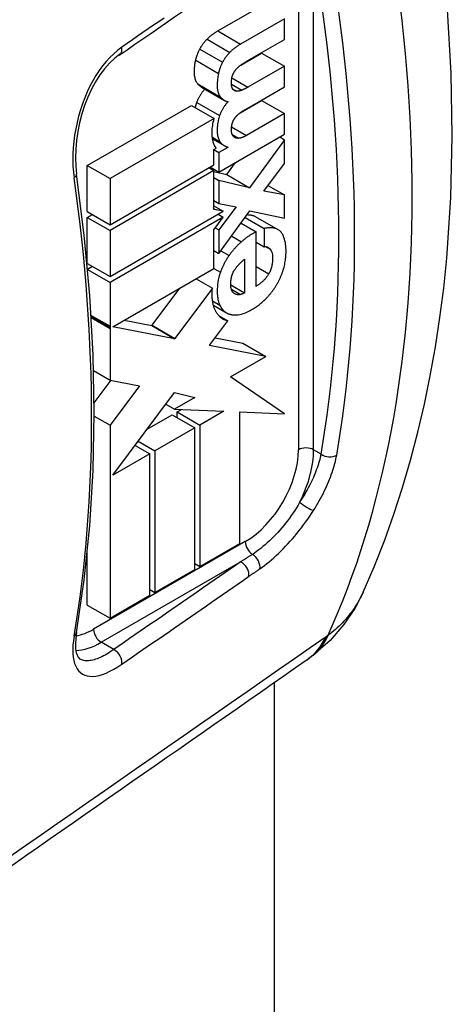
# Model space of a CAD drawing. Header units: inches. Extents: x 1.5 to 31.5, y 2.1 to 17.
# Tile 31 of 34: x 31.055 to 31.452, y 10.357 to 11.261. Entities that reach past the tile are written whole.
import ezdxf

# ---------------------------------------------------------------- set-up
doc = ezdxf.new("R2010")
doc.units = ezdxf.units.IN
doc.header["$MEASUREMENT"] = 0
doc.layers.add('Visible Edges(ANSI)', color=7, linetype='Continuous', lineweight=25)
doc.layers.add('Visible Tangent Edges(ANSI)', color=7, linetype='Continuous', lineweight=25)

msp = doc.modelspace()

# ---------------------------------------------------------------- linework, layer by layer
at = {"layer": 'Visible Edges(ANSI)'}
for p, q in [((31.23652, 11.25053), (31.27665, 11.2737)), ((31.2976, 11.26168), (31.2574, 11.23847)), ((31.2976, 11.24263), (31.2976, 11.26168)), ((31.26356, 11.22298), (31.2976, 11.24263)), ((31.25751, 11.21917), (31.27672, 11.23027)), ((31.27672, 11.23027), (31.2976, 11.21821)), ((31.2976, 11.21821), (31.26414, 11.19889)), ((31.2976, 11.19916), (31.2976, 11.21821)), ((31.22166, 11.19888), (31.24254, 11.18682)), ((31.26391, 11.17971), (31.2976, 11.19916)), ((31.11672, 11.12702), (31.21226, 11.18218)), ((31.21226, 11.18218), (31.23314, 11.17012)), ((31.25699, 11.17541), (31.27672, 11.1868)), ((31.27672, 11.1868), (31.2976, 11.17474)), ((31.2976, 11.17474), (31.26275, 11.15462)), ((31.2976, 11.15569), (31.2976, 11.17474)), ((31.23314, 11.17012), (31.1376, 11.11496)), ((31.23753, 11.12101), (31.2976, 11.15569)), ((31.2933, 11.1532), (31.2976, 11.15072)), ((31.23167, 11.15138), (31.24223, 11.14528)), ((31.24481, 11.14418), (31.24567, 11.14368)), ((31.24567, 11.14395), (31.24567, 11.14368)), ((31.2976, 11.15072), (31.26565, 11.10664)), ((31.2976, 11.12898), (31.2976, 11.15072)), ((31.23289, 11.14166), (31.2351, 11.14294)), ((31.23289, 11.14167), (31.23753, 11.13899)), ((31.23289, 11.12772), (31.23289, 11.14166)), ((31.24567, 11.14368), (31.23753, 11.13899)), ((31.23753, 11.13899), (31.23753, 11.12101)), ((31.11672, 11.12702), (31.1376, 11.11496)), ((31.11672, 11.08476), (31.11672, 11.12702)), ((31.1376, 11.07271), (31.23289, 11.12772)), ((31.2294, 11.12571), (31.23753, 11.12101)), ((31.24477, 11.1187), (31.25286, 11.12986)), ((31.27866, 11.10356), (31.2976, 11.12898)), ((31.23289, 11.12236), (31.1376, 11.06735)), ((31.22825, 11.12504), (31.23289, 11.12236)), ((31.23289, 11.08661), (31.23289, 11.12236)), ((31.23289, 11.12148), (31.24477, 11.1187)), ((31.24477, 11.1187), (31.26565, 11.10664)), ((31.1376, 11.11496), (31.1376, 11.07271)), ((31.23289, 11.1159), (31.23753, 11.11322)), ((31.26565, 11.10664), (31.23753, 11.11322)), ((31.23753, 11.11322), (31.23753, 11.09216)), ((31.28251, 11.10872), (31.2976, 11.1)), ((31.2976, 11.1), (31.27866, 11.10356)), ((31.2976, 11.07867), (31.2976, 11.1)), ((31.23289, 11.09483), (31.23753, 11.09216)), ((31.23289, 11.08986), (31.24133, 11.08498)), ((31.23753, 11.09216), (31.25322, 11.08914)), ((31.11672, 11.08476), (31.1376, 11.07271)), ((31.11672, 11.0794), (31.12136, 11.08208)), ((31.1376, 11.02509), (31.24133, 11.08498)), ((31.23495, 11.0862), (31.23289, 11.08661)), ((31.24133, 11.08498), (31.23495, 11.0862)), ((31.23674, 11.08233), (31.24138, 11.07965)), ((31.25322, 11.08914), (31.23753, 11.06787)), ((31.23753, 11.04614), (31.266, 11.08538)), ((31.266, 11.08538), (31.2976, 11.07867)), ((31.11672, 11.0794), (31.1376, 11.06735)), ((31.11672, 11.03715), (31.11672, 11.0794)), ((31.24138, 11.07965), (31.1376, 11.01973)), ((31.23274, 11.06797), (31.24138, 11.07965)), ((31.2578, 11.07408), (31.27158, 11.06613)), ((31.25813, 11.07389), (31.25813, 11.07454)), ((31.26158, 11.07928), (31.27901, 11.06922)), ((31.27077, 11.08024), (31.29165, 11.06819)), ((31.1376, 11.06735), (31.1376, 11.02509)), ((31.23274, 11.03241), (31.23274, 11.06797)), ((31.23412, 11.06984), (31.23753, 11.06787)), ((31.23753, 11.06787), (31.23753, 11.04614)), ((31.27158, 11.01609), (31.27158, 11.06613)), ((31.27901, 11.06922), (31.27901, 11.05245)), ((31.27158, 11.05674), (31.27901, 11.05245)), ((31.23274, 11.0489), (31.23753, 11.04614)), ((31.11672, 11.03715), (31.1376, 11.02509)), ((31.26112, 11.04104), (31.26112, 11.01005)), ((31.11701, 11.03195), (31.12136, 11.03447)), ((31.11704, 11.03161), (31.1376, 11.01973)), ((31.1401, 10.97893), (31.23274, 11.03241)), ((31.1376, 11.01973), (31.1376, 10.97941)), ((31.21668, 11.02313), (31.23151, 11.01457)), ((31.24836, 11.01742), (31.26112, 11.01005)), ((31.17615, 10.98037), (31.2015, 11.01437)), ((31.23151, 11.01457), (31.19703, 10.96831)), ((31.23247, 10.99874), (31.24459, 10.99174)), ((31.1505, 10.98493), (31.17589, 10.98001)), ((31.2293, 10.96228), (31.24573, 10.98433)), ((31.23759, 10.98902), (31.24573, 10.98433)), ((31.1376, 10.97941), (31.1376, 10.97837)), ((31.1376, 10.97837), (31.1376, 10.97748)), ((31.1376, 10.97748), (31.1376, 10.93009)), ((31.19677, 10.96796), (31.1401, 10.97893)), ((31.17589, 10.98001), (31.17615, 10.98037)), ((31.17589, 10.98001), (31.19677, 10.96796)), ((31.19703, 10.96831), (31.19677, 10.96796)), ((31.23411, 10.96874), (31.25958, 10.96381)), ((31.25958, 10.96381), (31.28045, 10.95176)), ((31.22889, 10.96174), (31.2293, 10.96228)), ((31.28045, 10.95176), (31.22889, 10.96174)), ((31.24798, 10.93302), (31.28045, 10.95176)), ((31.12247, 10.93883), (31.1376, 10.93009)), ((31.12298, 10.90903), (31.13854, 10.92991)), ((31.1376, 10.93009), (31.16464, 10.92485)), ((31.2976, 10.89911), (31.24798, 10.93302)), ((31.16464, 10.92485), (31.1376, 10.88858)), ((31.14013, 10.84265), (31.19676, 10.91863)), ((31.19676, 10.91863), (31.21539, 10.91419)), ((31.21539, 10.91419), (31.19677, 10.90344)), ((31.18885, 10.90802), (31.19677, 10.90344)), ((31.19677, 10.90344), (31.24206, 10.9015)), ((31.19909, 10.9008), (31.20319, 10.90317)), ((31.19909, 10.9008), (31.21997, 10.88874)), ((31.19909, 10.89551), (31.19909, 10.9008)), ((31.24206, 10.9015), (31.21997, 10.88874)), ((31.25656, 10.78011), (31.25656, 10.90087)), ((31.25656, 10.90087), (31.2976, 10.89911)), ((31.12301, 10.89701), (31.1376, 10.88858)), ((31.17167, 10.88497), (31.19451, 10.89816)), ((31.19451, 10.89816), (31.21539, 10.8861)), ((31.1376, 10.88858), (31.1376, 10.71143)), ((31.21539, 10.8861), (31.1788, 10.86497)), ((31.21539, 10.75634), (31.21539, 10.8861)), ((31.21997, 10.88874), (31.21997, 10.75898)), ((31.1634, 10.87387), (31.1788, 10.86497)), ((31.16062, 10.87014), (31.17419, 10.86231)), ((31.1788, 10.86497), (31.1788, 10.73521)), ((31.17419, 10.86231), (31.14013, 10.84265)), ((31.17419, 10.73255), (31.17419, 10.86231)), ((31.14013, 10.84265), (31.14013, 10.84265)), ((31.21997, 10.75898), (31.25656, 10.78011)), ((31.11672, 10.72348), (31.11672, 10.77142)), ((31.1788, 10.73521), (31.21539, 10.75634)), ((31.21539, 10.76163), (31.21997, 10.75898)), ((31.17419, 10.73788), (31.1788, 10.73521)), ((31.1376, 10.71143), (31.17419, 10.73255)), ((31.11672, 10.72348), (31.1376, 10.71143)), ((31.32406, 10.67755), (31.31837, 10.67341)), ((31.28826, 10.65239), (31.28826, 8.1566))]:
    msp.add_line(p, q, dxfattribs=at)
at = {"layer": 'Visible Edges(ANSI)', "flags": 128}
for points in [[(31.36981, 10.73529), (31.3799, 10.75871), (31.3893, 10.78258), (31.39801, 10.80687), (31.40603, 10.83157), (31.41339, 10.85666), (31.42008, 10.88212), (31.4261, 10.90794), (31.43147, 10.9341), (31.4362, 10.96059), (31.44028, 10.98739), (31.44373, 11.0145), (31.44655, 11.0419), (31.45032, 11.09752), (31.45164, 11.15414), (31.45056, 11.21168), (31.4471, 11.27002), (31.44132, 11.32908), (31.43325, 11.38873), (31.42293, 11.44888), (31.4104, 11.50942), (31.3957, 11.57024), (31.37887, 11.63121)], [(31.22659, 11.24291), (31.22693, 11.24327), (31.22729, 11.24362), (31.22764, 11.24396), (31.22801, 11.24431), (31.22838, 11.24465), (31.22875, 11.24499), (31.22914, 11.24532), (31.22952, 11.24565), (31.22992, 11.24598), (31.23032, 11.24631), (31.23072, 11.24663), (31.23113, 11.24695), (31.23155, 11.24726), (31.23197, 11.24757), (31.2324, 11.24788), (31.23284, 11.24819), (31.23328, 11.24849), (31.23372, 11.24879), (31.23417, 11.24909), (31.23463, 11.24938), (31.2351, 11.24967), (31.23557, 11.24996), (31.23604, 11.25025), (31.23652, 11.25053)], [(31.21991, 11.23382), (31.22012, 11.23422), (31.22034, 11.23462), (31.22057, 11.23502), (31.2208, 11.23542), (31.22104, 11.23581), (31.22128, 11.2362), (31.22153, 11.23659), (31.22178, 11.23698), (31.22204, 11.23736), (31.22231, 11.23775), (31.22258, 11.23813), (31.22285, 11.23851), (31.22314, 11.23889), (31.22342, 11.23926), (31.22371, 11.23964), (31.22401, 11.24001), (31.22431, 11.24038), (31.22462, 11.24075), (31.22494, 11.24111), (31.22526, 11.24148), (31.22558, 11.24184), (31.22591, 11.2422), (31.22625, 11.24256), (31.22659, 11.24291)], [(31.2574, 11.23847), (31.25698, 11.23823), (31.25656, 11.23798), (31.25614, 11.23772), (31.25571, 11.23746), (31.25529, 11.23719), (31.25487, 11.23691), (31.25445, 11.23663), (31.25402, 11.23635), (31.2536, 11.23606), (31.25318, 11.23576), (31.25276, 11.23546), (31.25235, 11.23515), (31.25193, 11.23483), (31.25152, 11.23451), (31.2511, 11.23418), (31.25069, 11.23384), (31.25028, 11.23349), (31.24987, 11.23314), (31.24946, 11.23278), (31.24906, 11.23241), (31.24866, 11.23203), (31.24826, 11.23165), (31.24786, 11.23126), (31.24747, 11.23086)], [(31.14661, 11.2291), (31.14185, 11.22542), (31.13716, 11.221), (31.13263, 11.2159), (31.12832, 11.21016), (31.12428, 11.20385), (31.12054, 11.19702), (31.11716, 11.18975), (31.11419, 11.18216), (31.11165, 11.17433), (31.10954, 11.16628), (31.1079, 11.15813), (31.10674, 11.15002), (31.10606, 11.14199), (31.10587, 11.1341), (31.10616, 11.12647), (31.10693, 11.11922)], [(31.21619, 11.22363), (31.21629, 11.22407), (31.21639, 11.22452), (31.2165, 11.22496), (31.21661, 11.2254), (31.21673, 11.22584), (31.21686, 11.22628), (31.21698, 11.22671), (31.21712, 11.22714), (31.21726, 11.22758), (31.2174, 11.22801), (31.21755, 11.22843), (31.2177, 11.22886), (31.21786, 11.22928), (31.21802, 11.2297), (31.21819, 11.23012), (31.21836, 11.23054), (31.21853, 11.23096), (31.21872, 11.23137), (31.2189, 11.23179), (31.21909, 11.2322), (31.21929, 11.23261), (31.21949, 11.23301), (31.2197, 11.23342), (31.21991, 11.23382)], [(31.24747, 11.23086), (31.24715, 11.23053), (31.24684, 11.2302), (31.24653, 11.22986), (31.24622, 11.22951), (31.24591, 11.22917), (31.24561, 11.22882), (31.24531, 11.22846), (31.24501, 11.2281), (31.24471, 11.22773), (31.24442, 11.22736), (31.24413, 11.22699), (31.24385, 11.22661), (31.24357, 11.22623), (31.24329, 11.22584), (31.24302, 11.22545), (31.24275, 11.22505), (31.24249, 11.22465), (31.24223, 11.22425), (31.24197, 11.22385), (31.24173, 11.22344), (31.24148, 11.22303), (31.24125, 11.22261), (31.24101, 11.22219), (31.24078, 11.22177)], [(31.21805, 11.20196), (31.21756, 11.20258), (31.21712, 11.20325), (31.21673, 11.20397), (31.21637, 11.20474), (31.21605, 11.20556), (31.21578, 11.20644), (31.21555, 11.20736), (31.21536, 11.20834), (31.21521, 11.20937), (31.21511, 11.21045), (31.21505, 11.21158), (31.21503, 11.21276), (31.21503, 11.21367), (31.21506, 11.21459), (31.2151, 11.2155), (31.21516, 11.21641), (31.21523, 11.21732), (31.21532, 11.21823), (31.21542, 11.21913), (31.21554, 11.22003), (31.21568, 11.22093), (31.21583, 11.22183), (31.216, 11.22273), (31.21619, 11.22363)], [(31.24078, 11.22177), (31.24057, 11.22135), (31.24036, 11.22093), (31.24015, 11.22052), (31.23995, 11.2201), (31.23975, 11.21967), (31.23956, 11.21925), (31.23938, 11.21883), (31.2392, 11.2184), (31.23903, 11.21798), (31.23886, 11.21755), (31.2387, 11.21712), (31.23854, 11.21669), (31.23838, 11.21626), (31.23824, 11.21583), (31.2381, 11.2154), (31.23796, 11.21498), (31.23783, 11.21455), (31.23771, 11.21412), (31.23759, 11.21369), (31.23747, 11.21327), (31.23736, 11.21284), (31.23726, 11.21242), (31.23716, 11.21199), (31.23707, 11.21157)], [(31.25322, 11.21526), (31.2534, 11.21547), (31.25358, 11.21568), (31.25376, 11.21588), (31.25395, 11.21608), (31.25413, 11.21628), (31.25432, 11.21647), (31.25451, 11.21666), (31.2547, 11.21685), (31.25489, 11.21704), (31.25508, 11.21722), (31.25528, 11.21739), (31.25547, 11.21757), (31.25567, 11.21774), (31.25587, 11.21791), (31.25606, 11.21807), (31.25626, 11.21823), (31.25646, 11.21839), (31.25666, 11.21855), (31.25686, 11.2187), (31.25706, 11.21885), (31.25726, 11.219), (31.25746, 11.21914), (31.25766, 11.21928), (31.25787, 11.21942)], [(31.25787, 11.21942), (31.2581, 11.21958), (31.25834, 11.21974), (31.25858, 11.2199), (31.25881, 11.22005), (31.25905, 11.22021), (31.25929, 11.22036), (31.25952, 11.22052), (31.25976, 11.22067), (31.26, 11.22082), (31.26023, 11.22097), (31.26047, 11.22112), (31.26071, 11.22127), (31.26095, 11.22141), (31.26118, 11.22156), (31.26142, 11.22171), (31.26166, 11.22185), (31.2619, 11.222), (31.26213, 11.22214), (31.26237, 11.22228), (31.26261, 11.22242), (31.26285, 11.22256), (31.26308, 11.2227), (31.26332, 11.22284), (31.26356, 11.22298)], [(31.23707, 11.21157), (31.23648, 11.20836), (31.2361, 11.20523), (31.23593, 11.20226), (31.23593, 11.19981), (31.23604, 11.19792), (31.2362, 11.19658), (31.23633, 11.1958), (31.23641, 11.19538), (31.23651, 11.19497), (31.23661, 11.19457), (31.23672, 11.19418), (31.23684, 11.19379), (31.23696, 11.19342), (31.2371, 11.19305), (31.23724, 11.1927), (31.23739, 11.19235), (31.23756, 11.19201), (31.23772, 11.19168), (31.2379, 11.19136), (31.23809, 11.19105), (31.23828, 11.19075), (31.23849, 11.19046), (31.2387, 11.19018), (31.23893, 11.1899)], [(31.25025, 11.19712), (31.25003, 11.19744), (31.24983, 11.19779), (31.24965, 11.19816), (31.2495, 11.19856), (31.24936, 11.19898), (31.24925, 11.19942), (31.24915, 11.19988), (31.24908, 11.20035), (31.24902, 11.20083), (31.24897, 11.20134), (31.24894, 11.20187), (31.24892, 11.20243), (31.24892, 11.20301), (31.24893, 11.20361), (31.24895, 11.20423), (31.24899, 11.20485), (31.24905, 11.20547), (31.24913, 11.20609), (31.24922, 11.20671), (31.24934, 11.20734), (31.24948, 11.20797), (31.24965, 11.20861), (31.24985, 11.20925), (31.25008, 11.20989)], [(31.25008, 11.20989), (31.25017, 11.21013), (31.25027, 11.21037), (31.25037, 11.21061), (31.25048, 11.21085), (31.25058, 11.21109), (31.25069, 11.21132), (31.25081, 11.21156), (31.25093, 11.21179), (31.25105, 11.21202), (31.25117, 11.21226), (31.2513, 11.21249), (31.25143, 11.21271), (31.25156, 11.21294), (31.2517, 11.21317), (31.25184, 11.21339), (31.25198, 11.21361), (31.25213, 11.21382), (31.25227, 11.21404), (31.25242, 11.21425), (31.25258, 11.21446), (31.25273, 11.21466), (31.25289, 11.21486), (31.25305, 11.21506), (31.25322, 11.21526)], [(31.22166, 11.19888), (31.2215, 11.19897), (31.22134, 11.19907), (31.22118, 11.19917), (31.22102, 11.19927), (31.22086, 11.19938), (31.2207, 11.19949), (31.22055, 11.1996), (31.22039, 11.19972), (31.22024, 11.19984), (31.22009, 11.19996), (31.21993, 11.20008), (31.21978, 11.20021), (31.21963, 11.20034), (31.21948, 11.20047), (31.21934, 11.20061), (31.21919, 11.20075), (31.21904, 11.20089), (31.2189, 11.20103), (31.21875, 11.20118), (31.21861, 11.20133), (31.21847, 11.20148), (31.21833, 11.20164), (31.21819, 11.2018), (31.21805, 11.20196)], [(31.26414, 11.19889), (31.26391, 11.19876), (31.26368, 11.19863), (31.26345, 11.1985), (31.26322, 11.19837), (31.26299, 11.19825), (31.26275, 11.19812), (31.26252, 11.198), (31.26229, 11.19788), (31.26206, 11.19776), (31.26183, 11.19764), (31.2616, 11.19753), (31.26137, 11.19741), (31.26114, 11.1973), (31.26091, 11.19719), (31.26068, 11.19708), (31.26045, 11.19697), (31.26022, 11.19687), (31.25999, 11.19676), (31.25976, 11.19666), (31.25954, 11.19656), (31.25931, 11.19646), (31.25908, 11.19636), (31.25885, 11.19627), (31.25862, 11.19618)], [(31.21723, 11.18485), (31.21742, 11.18539), (31.21761, 11.18593), (31.21781, 11.18646), (31.21803, 11.18699), (31.21826, 11.18752), (31.21849, 11.18805), (31.21874, 11.18857), (31.219, 11.18909), (31.21927, 11.18962), (31.21955, 11.19013), (31.21984, 11.19065), (31.22015, 11.19116), (31.22046, 11.19168), (31.22078, 11.19219), (31.22112, 11.19269), (31.22146, 11.1932), (31.22182, 11.1937), (31.22219, 11.1942), (31.22257, 11.1947), (31.22296, 11.1952), (31.22336, 11.19569), (31.22377, 11.19619), (31.22419, 11.19668), (31.22462, 11.19716)], [(31.23893, 11.1899), (31.23916, 11.18963), (31.2394, 11.18937), (31.23964, 11.18911), (31.23989, 11.18886), (31.24015, 11.18862), (31.2404, 11.18838), (31.24067, 11.18815), (31.24094, 11.18793), (31.24121, 11.18771), (31.24149, 11.1875), (31.24177, 11.1873), (31.24206, 11.18711), (31.24235, 11.18693), (31.24265, 11.18676), (31.24295, 11.18659), (31.24326, 11.18644), (31.24357, 11.18629), (31.24389, 11.18616), (31.24421, 11.18603), (31.24454, 11.18591), (31.24487, 11.1858), (31.24521, 11.18571), (31.24555, 11.18562), (31.2459, 11.18554)], [(31.25374, 11.19524), (31.25356, 11.19525), (31.25339, 11.19528), (31.25322, 11.1953), (31.25305, 11.19534), (31.25288, 11.19537), (31.25272, 11.19542), (31.25255, 11.19547), (31.25239, 11.19552), (31.25224, 11.19558), (31.25208, 11.19565), (31.25193, 11.19572), (31.25178, 11.1958), (31.25164, 11.19588), (31.2515, 11.19597), (31.25136, 11.19606), (31.25122, 11.19616), (31.25109, 11.19626), (31.25096, 11.19637), (31.25083, 11.19648), (31.25071, 11.1966), (31.25059, 11.19672), (31.25048, 11.19685), (31.25036, 11.19698), (31.25025, 11.19712)], [(31.25862, 11.19618), (31.25841, 11.19609), (31.25819, 11.19601), (31.25798, 11.19593), (31.25777, 11.19586), (31.25756, 11.19579), (31.25735, 11.19572), (31.25714, 11.19566), (31.25693, 11.1956), (31.25672, 11.19554), (31.25651, 11.19549), (31.25631, 11.19544), (31.2561, 11.1954), (31.2559, 11.19536), (31.25569, 11.19533), (31.25549, 11.1953), (31.25529, 11.19527), (31.25509, 11.19525), (31.2549, 11.19524), (31.2547, 11.19522), (31.2545, 11.19522), (31.25431, 11.19522), (31.25412, 11.19522), (31.25393, 11.19522), (31.25374, 11.19524)], [(31.21593, 11.18006), (31.21598, 11.18025), (31.21602, 11.18045), (31.21607, 11.18065), (31.21611, 11.18085), (31.21616, 11.18105), (31.21621, 11.18125), (31.21625, 11.18145), (31.2163, 11.18165), (31.21635, 11.18185), (31.21641, 11.18205), (31.21646, 11.18225), (31.21651, 11.18245), (31.21657, 11.18265), (31.21662, 11.18285), (31.21668, 11.18305), (31.21674, 11.18325), (31.2168, 11.18345), (31.21686, 11.18365), (31.21692, 11.18385), (31.21698, 11.18405), (31.21704, 11.18425), (31.2171, 11.18445), (31.21717, 11.18465), (31.21723, 11.18485)], [(31.2459, 11.18554), (31.24548, 11.18509), (31.24507, 11.18463), (31.24467, 11.18416), (31.24427, 11.18368), (31.24388, 11.1832), (31.24349, 11.1827), (31.24311, 11.1822), (31.24273, 11.1817), (31.24237, 11.18118), (31.24201, 11.18066), (31.24166, 11.18012), (31.24131, 11.17958), (31.24098, 11.17904), (31.24066, 11.17849), (31.24035, 11.17793), (31.24005, 11.17738), (31.23977, 11.17681), (31.23949, 11.17625), (31.23923, 11.17568), (31.23898, 11.17511), (31.23875, 11.17454), (31.23852, 11.17396), (31.23831, 11.17338), (31.23811, 11.1728)], [(31.23811, 11.1728), (31.23777, 11.1717), (31.23745, 11.1706), (31.23716, 11.16952), (31.23691, 11.16844), (31.23668, 11.16737), (31.23649, 11.1663), (31.23632, 11.16524), (31.23618, 11.16419), (31.23607, 11.16313), (31.23599, 11.16206), (31.23593, 11.16098), (31.2359, 11.1599), (31.23591, 11.15882), (31.23595, 11.15776), (31.23602, 11.15671), (31.23613, 11.15569), (31.23628, 11.1547), (31.23647, 11.15374), (31.2367, 11.15283), (31.23697, 11.15195), (31.23728, 11.15111), (31.23763, 11.15032), (31.23802, 11.14956), (31.23846, 11.14885)], [(31.25025, 11.1672), (31.25036, 11.16745), (31.25048, 11.16769), (31.25059, 11.16794), (31.25071, 11.16819), (31.25083, 11.16843), (31.25096, 11.16867), (31.25109, 11.16891), (31.25123, 11.16915), (31.25136, 11.16939), (31.2515, 11.16962), (31.25165, 11.16986), (31.2518, 11.17009), (31.25195, 11.17032), (31.25211, 11.17054), (31.25226, 11.17076), (31.25242, 11.17098), (31.25259, 11.1712), (31.25275, 11.17141), (31.25292, 11.17161), (31.25309, 11.17182), (31.25326, 11.17202), (31.25344, 11.17221), (31.25362, 11.17241), (31.2538, 11.1726)], [(31.2538, 11.1726), (31.25399, 11.17279), (31.25418, 11.17299), (31.25438, 11.17318), (31.25457, 11.17337), (31.25477, 11.17355), (31.25497, 11.17373), (31.25516, 11.17391), (31.25536, 11.17409), (31.25556, 11.17426), (31.25576, 11.17443), (31.25596, 11.1746), (31.25617, 11.17477), (31.25637, 11.17493), (31.25657, 11.17509), (31.25678, 11.17524), (31.25698, 11.1754), (31.25718, 11.17555), (31.25739, 11.17569), (31.25759, 11.17584), (31.2578, 11.17598), (31.258, 11.17612), (31.25821, 11.17626), (31.25841, 11.17639), (31.25862, 11.17652)], [(31.25862, 11.17652), (31.25884, 11.17666), (31.25906, 11.1768), (31.25928, 11.17693), (31.2595, 11.17707), (31.25972, 11.17721), (31.25994, 11.17734), (31.26016, 11.17748), (31.26038, 11.17761), (31.2606, 11.17775), (31.26082, 11.17788), (31.26104, 11.17801), (31.26126, 11.17815), (31.26148, 11.17828), (31.2617, 11.17841), (31.26192, 11.17854), (31.26214, 11.17867), (31.26236, 11.17881), (31.26259, 11.17894), (31.26281, 11.17907), (31.26303, 11.17919), (31.26325, 11.17932), (31.26347, 11.17945), (31.26369, 11.17958), (31.26391, 11.17971)], [(31.23441, 11.1439), (31.23398, 11.14458), (31.23358, 11.14531), (31.23321, 11.14606), (31.23288, 11.14685), (31.23258, 11.14767), (31.23231, 11.14853), (31.23207, 11.14941), (31.23186, 11.15033), (31.23169, 11.15126), (31.23155, 11.15223), (31.23143, 11.15321), (31.23135, 11.15422), (31.23129, 11.15524), (31.23126, 11.15629), (31.23126, 11.15735), (31.23129, 11.15849), (31.23135, 11.15971), (31.23145, 11.16099), (31.2316, 11.16235), (31.23179, 11.16378), (31.23203, 11.16527), (31.23234, 11.16683), (31.2327, 11.16844), (31.23314, 11.17012)], [(31.24944, 11.15626), (31.24938, 11.15648), (31.24933, 11.1567), (31.24927, 11.15693), (31.24922, 11.15715), (31.24917, 11.15738), (31.24912, 11.1576), (31.24908, 11.15783), (31.24904, 11.15806), (31.24901, 11.15829), (31.24898, 11.15851), (31.24896, 11.15874), (31.24894, 11.15896), (31.24893, 11.15918), (31.24892, 11.15943), (31.24892, 11.15983), (31.24892, 11.16037), (31.24895, 11.16102), (31.249, 11.16177), (31.24909, 11.1626), (31.24921, 11.16348), (31.24938, 11.16439), (31.24961, 11.16532), (31.24989, 11.16626), (31.25025, 11.1672)], [(31.25142, 11.15311), (31.25131, 11.1532), (31.2512, 11.1533), (31.25109, 11.15341), (31.25099, 11.15351), (31.25089, 11.15362), (31.25079, 11.15373), (31.25069, 11.15384), (31.25059, 11.15396), (31.2505, 11.15408), (31.25041, 11.1542), (31.25032, 11.15433), (31.25023, 11.15446), (31.25015, 11.15459), (31.25007, 11.15473), (31.24999, 11.15487), (31.24992, 11.15501), (31.24985, 11.15515), (31.24978, 11.1553), (31.24972, 11.15545), (31.24965, 11.15561), (31.2496, 11.15577), (31.24954, 11.15593), (31.24949, 11.15609), (31.24944, 11.15626)], [(31.2556, 11.15197), (31.2554, 11.15196), (31.25521, 11.15196), (31.25501, 11.15196), (31.25482, 11.15197), (31.25462, 11.15198), (31.25443, 11.15199), (31.25424, 11.15201), (31.25406, 11.15203), (31.25387, 11.15206), (31.25369, 11.15209), (31.25351, 11.15213), (31.25333, 11.15217), (31.25315, 11.15221), (31.25298, 11.15227), (31.25281, 11.15232), (31.25264, 11.15239), (31.25247, 11.15245), (31.25231, 11.15253), (31.25215, 11.15261), (31.252, 11.1527), (31.25185, 11.15279), (31.2517, 11.15289), (31.25156, 11.153), (31.25142, 11.15311)], [(31.26275, 11.15462), (31.26244, 11.15444), (31.26214, 11.15427), (31.26183, 11.15411), (31.26153, 11.15394), (31.26122, 11.15379), (31.26092, 11.15363), (31.26061, 11.15348), (31.2603, 11.15333), (31.26, 11.15319), (31.2597, 11.15306), (31.25939, 11.15293), (31.25909, 11.15281), (31.25879, 11.1527), (31.25849, 11.15259), (31.2582, 11.15249), (31.2579, 11.15239), (31.2576, 11.15231), (31.25731, 11.15223), (31.25702, 11.15216), (31.25673, 11.1521), (31.25644, 11.15205), (31.25616, 11.15201), (31.25588, 11.15198), (31.2556, 11.15197)], [(31.2351, 11.14294), (31.23507, 11.14298), (31.23504, 11.14302), (31.23501, 11.14306), (31.23498, 11.14309), (31.23495, 11.14313), (31.23492, 11.14317), (31.23489, 11.14321), (31.23486, 11.14325), (31.23483, 11.14329), (31.23481, 11.14333), (31.23478, 11.14337), (31.23475, 11.14341), (31.23472, 11.14345), (31.23469, 11.14349), (31.23466, 11.14353), (31.23463, 11.14357), (31.2346, 11.14361), (31.23458, 11.14365), (31.23455, 11.14369), (31.23452, 11.14373), (31.23449, 11.14377), (31.23446, 11.14381), (31.23444, 11.14386), (31.23441, 11.1439)], [(31.23846, 11.14885), (31.23868, 11.14853), (31.23891, 11.14822), (31.23915, 11.14791), (31.23939, 11.14762), (31.23965, 11.14734), (31.2399, 11.14707), (31.24017, 11.14681), (31.24044, 11.14656), (31.24072, 11.14632), (31.24101, 11.14609), (31.24131, 11.14588), (31.24161, 11.14567), (31.24192, 11.14547), (31.24223, 11.14528), (31.24255, 11.1451), (31.24288, 11.14493), (31.24321, 11.14478), (31.24354, 11.14463), (31.24388, 11.14449), (31.24423, 11.14437), (31.24458, 11.14425), (31.24494, 11.14414), (31.2453, 11.14404), (31.24567, 11.14395)], [(31.10689, 10.69831), (31.11394, 10.7466), (31.11898, 10.79631), (31.12201, 10.84737), (31.12301, 10.89967), (31.12201, 10.9531), (31.11898, 11.00758), (31.11395, 11.06299), (31.10693, 11.11922)], [(31.26347, 11.0819), (31.26383, 11.0819), (31.26419, 11.08189), (31.26453, 11.08188), (31.26488, 11.08186), (31.26522, 11.08184), (31.26555, 11.08181), (31.26588, 11.08178), (31.26621, 11.08174), (31.26653, 11.08169), (31.26685, 11.08163), (31.26716, 11.08158), (31.26746, 11.08151), (31.26777, 11.08144), (31.26806, 11.08136), (31.26836, 11.08128), (31.26864, 11.08118), (31.26892, 11.08109), (31.2692, 11.08099), (31.26948, 11.08088), (31.26974, 11.08076), (31.27001, 11.08064), (31.27026, 11.08051), (31.27052, 11.08038), (31.27077, 11.08024)], [(31.27158, 11.06613), (31.27101, 11.06585), (31.27045, 11.06555), (31.26989, 11.06525), (31.26933, 11.06495), (31.26877, 11.06463), (31.26821, 11.06431), (31.26765, 11.06397), (31.26709, 11.06363), (31.26653, 11.06328), (31.26597, 11.06293), (31.26541, 11.06256), (31.26485, 11.06219), (31.26429, 11.06181), (31.26373, 11.06142), (31.26317, 11.06102), (31.26261, 11.06061), (31.26206, 11.0602), (31.26151, 11.05978), (31.26095, 11.05935), (31.2604, 11.05891), (31.25985, 11.05846), (31.25931, 11.05801), (31.25876, 11.05755), (31.25821, 11.05708)], [(31.29447, 11.0658), (31.29402, 11.0663), (31.29355, 11.06677), (31.29306, 11.06721), (31.29255, 11.0676), (31.29201, 11.06797), (31.29146, 11.06829), (31.29088, 11.06859), (31.29029, 11.06885), (31.28968, 11.06908), (31.28905, 11.06927), (31.2884, 11.06944), (31.28774, 11.06958), (31.28706, 11.06968), (31.28637, 11.06976), (31.28567, 11.06981), (31.28496, 11.06984), (31.28424, 11.06984), (31.28351, 11.06981), (31.28278, 11.06977), (31.28203, 11.0697), (31.28128, 11.06961), (31.28053, 11.06949), (31.27977, 11.06937), (31.27901, 11.06922)], [(31.29685, 11.03229), (31.29722, 11.03363), (31.29755, 11.03497), (31.29785, 11.03629), (31.29811, 11.03761), (31.29834, 11.03892), (31.29854, 11.04022), (31.29871, 11.0415), (31.29885, 11.04278), (31.29896, 11.04406), (31.29904, 11.04542), (31.2991, 11.04687), (31.29912, 11.04838), (31.2991, 11.04996), (31.29902, 11.05156), (31.2989, 11.05319), (31.2987, 11.05482), (31.29844, 11.05644), (31.2981, 11.05802), (31.29769, 11.05952), (31.29721, 11.06094), (31.29664, 11.06228), (31.296, 11.06354), (31.29528, 11.06471), (31.29447, 11.0658)], [(31.25821, 11.05708), (31.2577, 11.05663), (31.2572, 11.05617), (31.25669, 11.05571), (31.25619, 11.05524), (31.25569, 11.05476), (31.25519, 11.05428), (31.25469, 11.05379), (31.2542, 11.05329), (31.25371, 11.05278), (31.25323, 11.05227), (31.25274, 11.05175), (31.25226, 11.05122), (31.25178, 11.05069), (31.25131, 11.05014), (31.25084, 11.0496), (31.25038, 11.04904), (31.24992, 11.04848), (31.24946, 11.04792), (31.24901, 11.04735), (31.24857, 11.04677), (31.24812, 11.04619), (31.24769, 11.0456), (31.24725, 11.045), (31.24683, 11.0444)], [(31.24683, 11.0444), (31.24641, 11.0438), (31.246, 11.0432), (31.2456, 11.04259), (31.24521, 11.04198), (31.24482, 11.04136), (31.24444, 11.04074), (31.24407, 11.04012), (31.2437, 11.03949), (31.24334, 11.03885), (31.24299, 11.03822), (31.24264, 11.03757), (31.2423, 11.03692), (31.24197, 11.03627), (31.24165, 11.03562), (31.24134, 11.03497), (31.24103, 11.03431), (31.24073, 11.03365), (31.24044, 11.03299), (31.24016, 11.03233), (31.23989, 11.03167), (31.23962, 11.031), (31.23936, 11.03034), (31.23911, 11.02967), (31.23887, 11.029)], [(31.27901, 11.05245), (31.27929, 11.0525), (31.27956, 11.05255), (31.27983, 11.05257), (31.28009, 11.05258), (31.28035, 11.05257), (31.2806, 11.05255), (31.28085, 11.05252), (31.28109, 11.05247), (31.28132, 11.05241), (31.28155, 11.05233), (31.28178, 11.05225), (31.282, 11.05216), (31.28221, 11.05205), (31.28242, 11.05194), (31.28263, 11.05182), (31.28283, 11.05168), (31.28303, 11.05155), (31.28323, 11.0514), (31.28342, 11.05125), (31.2836, 11.05109), (31.28378, 11.05092), (31.28396, 11.05075), (31.28413, 11.05058), (31.2843, 11.0504)], [(31.2843, 11.0504), (31.28495, 11.04957), (31.2855, 11.04863), (31.28596, 11.04758), (31.28631, 11.04642), (31.28656, 11.0452), (31.28671, 11.04398), (31.28678, 11.04279), (31.2868, 11.04168), (31.28678, 11.04067), (31.28673, 11.0398), (31.28667, 11.03896), (31.28658, 11.0381), (31.28647, 11.03724), (31.28633, 11.03636), (31.28617, 11.03548), (31.28597, 11.03459), (31.28574, 11.03369), (31.28548, 11.03279), (31.28518, 11.03189), (31.28486, 11.031), (31.28449, 11.03011), (31.2841, 11.02923), (31.28366, 11.02836), (31.28319, 11.02749)], [(31.25159, 11.03078), (31.25192, 11.0313), (31.25226, 11.03181), (31.2526, 11.03232), (31.25296, 11.03281), (31.25332, 11.0333), (31.25369, 11.03378), (31.25407, 11.03425), (31.25446, 11.03471), (31.25485, 11.03516), (31.25524, 11.0356), (31.25564, 11.03604), (31.25604, 11.03646), (31.25645, 11.03688), (31.25686, 11.0373), (31.25728, 11.0377), (31.2577, 11.0381), (31.25812, 11.03849), (31.25855, 11.03888), (31.25897, 11.03926), (31.2594, 11.03963), (31.25983, 11.03999), (31.26026, 11.04035), (31.26069, 11.0407), (31.26112, 11.04104)], [(31.23887, 11.029), (31.2381, 11.02669), (31.23746, 11.0244), (31.23694, 11.02214), (31.23653, 11.01989), (31.23624, 11.01771), (31.23605, 11.01571), (31.23594, 11.0139), (31.2359, 11.01232), (31.23591, 11.01099), (31.23594, 11.00994), (31.23599, 11.00905), (31.23605, 11.00816), (31.23613, 11.00729), (31.23623, 11.00644), (31.23635, 11.0056), (31.23649, 11.00478), (31.23665, 11.00398), (31.23683, 11.00319), (31.23703, 11.00242), (31.23725, 11.00167), (31.23749, 11.00093), (31.23775, 11.00022), (31.23804, 10.99952), (31.23835, 10.99885)], [(31.24967, 11.01169), (31.24937, 11.01227), (31.24911, 11.0129), (31.2489, 11.01357), (31.24872, 11.01427), (31.24858, 11.01501), (31.24848, 11.01578), (31.2484, 11.01658), (31.24836, 11.0174), (31.24834, 11.01825), (31.24834, 11.01909), (31.24837, 11.01994), (31.24843, 11.02077), (31.2485, 11.02158), (31.24861, 11.0224), (31.24875, 11.02323), (31.24891, 11.02407), (31.24911, 11.02492), (31.24935, 11.02577), (31.24963, 11.02663), (31.24995, 11.02748), (31.2503, 11.02832), (31.25069, 11.02915), (31.25112, 11.02997), (31.25159, 11.03078)], [(31.28319, 11.02749), (31.28282, 11.02686), (31.28243, 11.02624), (31.28203, 11.02563), (31.28161, 11.02504), (31.28117, 11.02446), (31.28072, 11.02389), (31.28026, 11.02334), (31.27979, 11.02281), (31.27931, 11.02229), (31.27883, 11.02179), (31.27834, 11.02131), (31.27784, 11.02083), (31.27733, 11.02037), (31.27682, 11.01992), (31.27631, 11.01949), (31.27579, 11.01906), (31.27526, 11.01865), (31.27473, 11.01825), (31.27421, 11.01786), (31.27368, 11.01748), (31.27315, 11.01712), (31.27262, 11.01676), (31.2721, 11.01642), (31.27158, 11.01609)], [(31.2904, 11.01743), (31.29075, 11.01802), (31.2911, 11.01862), (31.29143, 11.01922), (31.29176, 11.01982), (31.29209, 11.02043), (31.2924, 11.02104), (31.29271, 11.02165), (31.29301, 11.02226), (31.29331, 11.02288), (31.2936, 11.0235), (31.29388, 11.02412), (31.29415, 11.02475), (31.29442, 11.02537), (31.29468, 11.026), (31.29493, 11.02663), (31.29517, 11.02726), (31.29541, 11.02789), (31.29563, 11.02851), (31.29585, 11.02914), (31.29607, 11.02977), (31.29627, 11.0304), (31.29647, 11.03103), (31.29666, 11.03166), (31.29685, 11.03229)], [(31.28041, 11.00462), (31.28087, 11.00508), (31.28132, 11.00556), (31.28178, 11.00603), (31.28223, 11.00652), (31.28268, 11.00701), (31.28312, 11.00751), (31.28356, 11.00801), (31.284, 11.00852), (31.28444, 11.00903), (31.28487, 11.00956), (31.28529, 11.01008), (31.28572, 11.01062), (31.28614, 11.01116), (31.28655, 11.0117), (31.28696, 11.01226), (31.28736, 11.01281), (31.28776, 11.01337), (31.28815, 11.01393), (31.28854, 11.0145), (31.28892, 11.01508), (31.2893, 11.01566), (31.28967, 11.01624), (31.29004, 11.01683), (31.2904, 11.01743)], [(31.23409, 10.99426), (31.23378, 10.99493), (31.23349, 10.99562), (31.23322, 10.99633), (31.23297, 10.99706), (31.23273, 10.9978), (31.23252, 10.99856), (31.23232, 10.99934), (31.23214, 11.00013), (31.23197, 11.00094), (31.23183, 11.00176), (31.2317, 11.0026), (31.23159, 11.00345), (31.23149, 11.00431), (31.23141, 11.00518), (31.23135, 11.00606), (31.23131, 11.00695), (31.23128, 11.00786), (31.23126, 11.00877), (31.23126, 11.0097), (31.23128, 11.01065), (31.23131, 11.01161), (31.23136, 11.01259), (31.23143, 11.01358), (31.23151, 11.01457)], [(31.25299, 11.00878), (31.25281, 11.00884), (31.25264, 11.00891), (31.25247, 11.00898), (31.25231, 11.00906), (31.25215, 11.00915), (31.25199, 11.00924), (31.25184, 11.00933), (31.25168, 11.00944), (31.25153, 11.00954), (31.25139, 11.00966), (31.25125, 11.00977), (31.25111, 11.0099), (31.25097, 11.01002), (31.25084, 11.01015), (31.25071, 11.01029), (31.25058, 11.01043), (31.25046, 11.01058), (31.25034, 11.01072), (31.25022, 11.01088), (31.2501, 11.01103), (31.24999, 11.01119), (31.24988, 11.01136), (31.24978, 11.01152), (31.24967, 11.01169)], [(31.25717, 11.00864), (31.25698, 11.0086), (31.25679, 11.00856), (31.2566, 11.00852), (31.25641, 11.00849), (31.25623, 11.00847), (31.25605, 11.00844), (31.25586, 11.00843), (31.25568, 11.00841), (31.2555, 11.00841), (31.25532, 11.0084), (31.25515, 11.0084), (31.25497, 11.00841), (31.2548, 11.00842), (31.25462, 11.00843), (31.25445, 11.00845), (31.25428, 11.00847), (31.25411, 11.00849), (31.25395, 11.00852), (31.25378, 11.00856), (31.25362, 11.00859), (31.25346, 11.00863), (31.2533, 11.00868), (31.25314, 11.00872), (31.25299, 11.00878)], [(31.26112, 11.01005), (31.26095, 11.00997), (31.26078, 11.00989), (31.26062, 11.00981), (31.26045, 11.00973), (31.26028, 11.00966), (31.26012, 11.00959), (31.25995, 11.00952), (31.25978, 11.00946), (31.25962, 11.00939), (31.25945, 11.00933), (31.25929, 11.00927), (31.25912, 11.00921), (31.25896, 11.00916), (31.2588, 11.0091), (31.25863, 11.00905), (31.25847, 11.009), (31.2583, 11.00895), (31.25814, 11.0089), (31.25798, 11.00885), (31.25781, 11.00881), (31.25765, 11.00876), (31.25749, 11.00872), (31.25733, 11.00868), (31.25717, 11.00864)], [(31.25508, 10.99006), (31.25665, 10.99033), (31.25818, 10.99069), (31.25967, 10.99113), (31.2611, 10.99163), (31.26246, 10.99217), (31.26376, 10.99274), (31.26497, 10.99332), (31.26609, 10.9939), (31.26712, 10.99447), (31.26805, 10.995), (31.26895, 10.99554), (31.26985, 10.99611), (31.27075, 10.99669), (31.27165, 10.9973), (31.27255, 10.99792), (31.27344, 10.99857), (31.27432, 10.99925), (31.27521, 10.99994), (31.27609, 11.00066), (31.27696, 11.0014), (31.27783, 11.00217), (31.27869, 11.00296), (31.27955, 11.00377), (31.28041, 11.00462)], [(31.24182, 10.98578), (31.24141, 10.986), (31.24101, 10.98624), (31.24061, 10.98649), (31.24022, 10.98675), (31.23984, 10.98702), (31.23947, 10.9873), (31.2391, 10.9876), (31.23875, 10.9879), (31.2384, 10.98822), (31.23805, 10.98855), (31.23772, 10.98889), (31.23739, 10.98924), (31.23707, 10.98961), (31.23676, 10.98998), (31.23645, 10.99036), (31.23616, 10.99076), (31.23587, 10.99116), (31.23559, 10.99157), (31.23532, 10.992), (31.23506, 10.99243), (31.23481, 10.99287), (31.23456, 10.99333), (31.23432, 10.99379), (31.23409, 10.99426)], [(31.23835, 10.99885), (31.23855, 10.99844), (31.23875, 10.99804), (31.23897, 10.99765), (31.23919, 10.99726), (31.23941, 10.99689), (31.23965, 10.99652), (31.23989, 10.99616), (31.24014, 10.99581), (31.24039, 10.99547), (31.24065, 10.99514), (31.24092, 10.99482), (31.2412, 10.9945), (31.24148, 10.9942), (31.24177, 10.9939), (31.24207, 10.99362), (31.24237, 10.99334), (31.24268, 10.99308), (31.243, 10.99282), (31.24332, 10.99258), (31.24365, 10.99234), (31.24398, 10.99212), (31.24432, 10.9919), (31.24467, 10.9917), (31.24503, 10.9915)], [(31.24503, 10.9915), (31.24539, 10.99132), (31.24576, 10.99114), (31.24613, 10.99098), (31.24651, 10.99083), (31.24689, 10.99069), (31.24728, 10.99056), (31.24768, 10.99044), (31.24808, 10.99033), (31.24848, 10.99023), (31.24889, 10.99015), (31.24931, 10.99007), (31.24973, 10.99001), (31.25015, 10.98995), (31.25058, 10.98991), (31.25102, 10.98988), (31.25145, 10.98986), (31.25189, 10.98985), (31.25234, 10.98985), (31.25279, 10.98986), (31.25324, 10.98988), (31.25369, 10.98991), (31.25415, 10.98995), (31.25461, 10.99), (31.25508, 10.99006)], [(31.24573, 10.98433), (31.24556, 10.98437), (31.24539, 10.98441), (31.24521, 10.98445), (31.24504, 10.9845), (31.24488, 10.98455), (31.24471, 10.9846), (31.24454, 10.98465), (31.24437, 10.9847), (31.24421, 10.98476), (31.24404, 10.98481), (31.24388, 10.98487), (31.24371, 10.98493), (31.24355, 10.98499), (31.24339, 10.98505), (31.24323, 10.98512), (31.24307, 10.98518), (31.24291, 10.98525), (31.24275, 10.98532), (31.24259, 10.98539), (31.24243, 10.98547), (31.24228, 10.98554), (31.24212, 10.98562), (31.24197, 10.9857), (31.24182, 10.98578)], [(31.36981, 10.73529), (31.36217, 10.7205), (31.35216, 10.70558), (31.33946, 10.691), (31.32406, 10.67755)], [(31.10689, 10.69831), (31.10614, 10.69274), (31.10587, 10.68776), (31.10604, 10.68349), (31.10657, 10.68004), (31.10736, 10.67744), (31.10825, 10.67568), (31.10991, 10.67401)]]:
    msp.add_lwpolyline(points, dxfattribs=at)
at = {"layer": 'Visible Edges(ANSI)'}
for centre, major_axis, ratio, start_param, end_param in [((-2325.94332, 1149.33185), (3070.40094, -2.4189), 0.57779, 5.588059, 5.588118), ((-741.44733, 390.34966), (-1002.82864, 12.36811), 0.584124, 2.457193, 2.457729)]:
    msp.add_ellipse(centre, major_axis=major_axis, ratio=ratio, start_param=start_param, end_param=end_param, dxfattribs=at)
at = {"layer": 'Visible Tangent Edges(ANSI)'}
for p, q in [((31.31044, 11.28403), (31.31044, 10.86614)), ((31.32436, 10.86614), (31.32436, 11.28403)), ((31.23652, 11.25053), (31.2574, 11.23847)), ((31.22659, 11.24291), (31.24747, 11.23086)), ((31.21991, 11.23382), (31.24078, 11.22177)), ((31.21619, 11.22363), (31.23707, 11.21157)), ((31.24936, 11.20743), (31.26414, 11.19889)), ((31.21805, 11.20196), (31.23893, 11.1899)), ((31.24894, 11.20176), (31.25862, 11.19618)), ((31.25009, 11.19735), (31.25374, 11.19524)), ((31.21723, 11.18485), (31.23811, 11.1728)), ((31.24908, 11.16251), (31.26275, 11.15462)), ((31.23147, 11.15289), (31.23846, 11.14885)), ((31.24977, 11.15534), (31.2556, 11.15197)), ((31.23289, 11.08739), (31.23495, 11.0862)), ((31.24923, 11.06226), (31.25821, 11.05708)), ((31.23939, 11.04869), (31.24683, 11.0444)), ((31.28057, 11.05255), (31.2843, 11.0504)), ((31.23274, 11.03254), (31.23887, 11.029)), ((31.27158, 11.0342), (31.28319, 11.02749)), ((31.24895, 11.01339), (31.25717, 11.00864)), ((31.25123, 11.00979), (31.25299, 11.00878)), ((31.23168, 11.00269), (31.23835, 10.99885)), ((31.12021, 10.98945), (31.1376, 10.97941)), ((31.12027, 10.98837), (31.1376, 10.97837)), ((31.12033, 10.98745), (31.1376, 10.97748)), ((31.24081, 10.98636), (31.24182, 10.98578)), ((31.17615, 10.98037), (31.19703, 10.96831)), ((31.33118, 10.8622), (31.32436, 10.86614)), ((31.26172, 10.78176), (31.12252, 10.70139)), ((31.12948, 10.68934), (31.25742, 10.7632)), ((31.14101, 10.68269), (31.12948, 10.68934))]:
    msp.add_line(p, q, dxfattribs=at)
at = {"layer": 'Visible Tangent Edges(ANSI)', "flags": 128}
for points in [[(31.18715, 11.2624), (31.1823, 11.25905), (31.17745, 11.25569), (31.1726, 11.25234), (31.16775, 11.24898), (31.1629, 11.24563), (31.15805, 11.24227), (31.1532, 11.23891), (31.14835, 11.23556)], [(31.14835, 11.23556), (31.14463, 11.23278), (31.14099, 11.22965), (31.13746, 11.2262), (31.13404, 11.22245), (31.13075, 11.21841), (31.1276, 11.2141), (31.1246, 11.20953), (31.12177, 11.20473), (31.11911, 11.19971), (31.11664, 11.19451), (31.11437, 11.18916), (31.1123, 11.18367), (31.11044, 11.17806), (31.10878, 11.17237), (31.10734, 11.1666), (31.10612, 11.16078), (31.10513, 11.15495), (31.10436, 11.14914), (31.10382, 11.14336), (31.10352, 11.13762), (31.10345, 11.13195), (31.1036, 11.12638), (31.104, 11.12093), (31.10462, 11.11566)], [(31.33118, 10.8622), (31.33083, 10.86054), (31.33044, 10.85885), (31.33, 10.85713), (31.32952, 10.85539), (31.32899, 10.85362), (31.32842, 10.85183), (31.32781, 10.85002), (31.32715, 10.84819), (31.32646, 10.84635), (31.32572, 10.84449), (31.32495, 10.84262), (31.32414, 10.84075), (31.32329, 10.83886), (31.3224, 10.83697), (31.32147, 10.83506), (31.32051, 10.83315), (31.31951, 10.83123), (31.31847, 10.82931), (31.3174, 10.82738), (31.3163, 10.82546), (31.31516, 10.82353), (31.314, 10.82161), (31.3128, 10.81969), (31.31158, 10.81778)], [(31.32431, 10.81045), (31.32566, 10.81262), (31.32698, 10.81481), (31.32827, 10.817), (31.32952, 10.81919), (31.33073, 10.82139), (31.3319, 10.82358), (31.33304, 10.82577), (31.33413, 10.82796), (31.33519, 10.83015), (31.3362, 10.83232), (31.33716, 10.83448), (31.33809, 10.83663), (31.33897, 10.83878), (31.3398, 10.84092), (31.34059, 10.84304), (31.34134, 10.84515), (31.34204, 10.84724), (31.34269, 10.84931), (31.34329, 10.85136), (31.34385, 10.85339), (31.34435, 10.85538), (31.34481, 10.85735), (31.34522, 10.85929), (31.34557, 10.86119)], [(31.31158, 10.81778), (31.31013, 10.81532), (31.30863, 10.81288), (31.30709, 10.81045), (31.30549, 10.80805), (31.30385, 10.80567), (31.30216, 10.80332), (31.30045, 10.80101), (31.29869, 10.79874), (31.29691, 10.79652), (31.2951, 10.79434), (31.29327, 10.79222), (31.29141, 10.79014), (31.28952, 10.78811), (31.28762, 10.78613), (31.2857, 10.78422), (31.28376, 10.78236), (31.28182, 10.78057), (31.27987, 10.77884), (31.27792, 10.77719), (31.27596, 10.7756), (31.27401, 10.77409), (31.27206, 10.77266), (31.27012, 10.7713), (31.26818, 10.77002)], [(31.27501, 10.75683), (31.27711, 10.75833), (31.27922, 10.75991), (31.28135, 10.76157), (31.28348, 10.76331), (31.28563, 10.76513), (31.28779, 10.76702), (31.28995, 10.76898), (31.29212, 10.77101), (31.29428, 10.77311), (31.29644, 10.77527), (31.29859, 10.77749), (31.30073, 10.77977), (31.30285, 10.7821), (31.30495, 10.78447), (31.30703, 10.78689), (31.30909, 10.78937), (31.31112, 10.79189), (31.31313, 10.79446), (31.3151, 10.79706), (31.31704, 10.79969), (31.31893, 10.80235), (31.32078, 10.80504), (31.32257, 10.80774), (31.32431, 10.81045)], [(31.26818, 10.77002), (31.26773, 10.76973), (31.26728, 10.76945), (31.26683, 10.76916), (31.26638, 10.76888), (31.26593, 10.76859), (31.26548, 10.76831), (31.26504, 10.76802), (31.26459, 10.76774), (31.26414, 10.76746), (31.26369, 10.76717), (31.26324, 10.76689), (31.2628, 10.7666), (31.26235, 10.76632), (31.2619, 10.76604), (31.26145, 10.76575), (31.261, 10.76547), (31.26055, 10.76519), (31.26011, 10.7649), (31.25966, 10.76462), (31.25921, 10.76434), (31.25876, 10.76405), (31.25831, 10.76377), (31.25787, 10.76349), (31.25742, 10.7632)], [(31.25742, 10.7632), (31.25257, 10.75985), (31.24772, 10.75649), (31.24287, 10.75314), (31.23802, 10.74978), (31.23317, 10.74643), (31.22832, 10.74307), (31.22347, 10.73972), (31.21862, 10.73636), (31.21377, 10.73301), (31.20892, 10.72965), (31.20407, 10.7263), (31.19921, 10.72294), (31.19436, 10.71959), (31.18951, 10.71623), (31.18466, 10.71288), (31.17981, 10.70952), (31.17496, 10.70617), (31.17011, 10.70281), (31.16526, 10.69946), (31.16041, 10.69611), (31.15556, 10.69275), (31.15071, 10.6894), (31.14586, 10.68604), (31.14101, 10.68269)], [(31.26476, 10.74971), (31.26518, 10.75001), (31.26561, 10.7503), (31.26604, 10.7506), (31.26646, 10.75089), (31.26689, 10.75119), (31.26732, 10.75148), (31.26774, 10.75178), (31.26817, 10.75208), (31.2686, 10.75237), (31.26903, 10.75267), (31.26945, 10.75297), (31.26988, 10.75326), (31.27031, 10.75356), (31.27073, 10.75386), (31.27116, 10.75415), (31.27159, 10.75445), (31.27202, 10.75475), (31.27244, 10.75505), (31.27287, 10.75534), (31.2733, 10.75564), (31.27373, 10.75594), (31.27415, 10.75624), (31.27458, 10.75653), (31.27501, 10.75683)], [(31.14835, 10.66921), (31.1532, 10.67257), (31.15805, 10.67592), (31.1629, 10.67927), (31.16775, 10.68263), (31.1726, 10.68598), (31.17745, 10.68934), (31.1823, 10.69269), (31.18715, 10.69604), (31.192, 10.6994), (31.19685, 10.70275), (31.2017, 10.70611), (31.20655, 10.70946), (31.2114, 10.71281), (31.21625, 10.71617), (31.2211, 10.71952), (31.22596, 10.72288), (31.23081, 10.72623), (31.23566, 10.72959), (31.24051, 10.73294), (31.24536, 10.73629), (31.25021, 10.73965), (31.25506, 10.743), (31.25991, 10.74636), (31.26476, 10.74971)], [(31.36974, 10.73528), (31.36884, 10.73337), (31.36791, 10.73148), (31.36694, 10.7296), (31.36593, 10.72775), (31.36488, 10.72591), (31.36379, 10.7241), (31.36266, 10.7223), (31.36149, 10.72053), (31.36028, 10.71878), (31.35904, 10.71705), (31.35775, 10.71535), (31.35643, 10.71367), (31.35507, 10.71202), (31.35368, 10.71039), (31.35224, 10.70879), (31.35077, 10.70722), (31.34926, 10.70568), (31.34772, 10.70417), (31.34614, 10.70269), (31.34452, 10.70124), (31.34287, 10.69983), (31.34118, 10.69845), (31.33946, 10.6971), (31.3377, 10.69579)], [(31.33585, 10.69444), (31.32134, 10.68434), (31.30683, 10.67424), (31.29232, 10.66415), (31.27781, 10.65405), (31.2633, 10.64395), (31.24879, 10.63386), (31.23428, 10.62376), (31.21976, 10.61366), (31.20525, 10.60357), (31.19074, 10.59347), (31.17622, 10.58337), (31.16171, 10.57328), (31.14719, 10.56318), (31.13268, 10.55309), (31.11816, 10.54299), (31.10364, 10.53289), (31.08913, 10.5228), (31.07461, 10.5127), (31.06009, 10.50261), (31.04557, 10.49251)], [(31.10462, 10.69496), (31.104, 10.69071), (31.1036, 10.68665), (31.10345, 10.6828), (31.10352, 10.6792), (31.10382, 10.67585), (31.10436, 10.67276), (31.10513, 10.66994), (31.10612, 10.6674), (31.10734, 10.66515), (31.10878, 10.6632), (31.11044, 10.66156), (31.1123, 10.66022), (31.11437, 10.65921), (31.11664, 10.65851), (31.11911, 10.65814), (31.12177, 10.65809), (31.1246, 10.65838), (31.1276, 10.65899), (31.13075, 10.65992), (31.13404, 10.66117), (31.13746, 10.66273), (31.14099, 10.66459), (31.14463, 10.66675), (31.14835, 10.66921)], [(31.3377, 10.69579), (31.33762, 10.69573), (31.33754, 10.69567), (31.33746, 10.69561), (31.33738, 10.69555), (31.33731, 10.69549), (31.33723, 10.69543), (31.33715, 10.69537), (31.33707, 10.69532), (31.337, 10.69526), (31.33692, 10.6952), (31.33684, 10.69515), (31.33676, 10.69509), (31.33669, 10.69503), (31.33661, 10.69498), (31.33653, 10.69492), (31.33646, 10.69487), (31.33638, 10.69481), (31.3363, 10.69476), (31.33623, 10.6947), (31.33615, 10.69465), (31.33608, 10.6946), (31.336, 10.69454), (31.33592, 10.69449), (31.33585, 10.69444)], [(31.14101, 10.68269), (31.13937, 10.68155), (31.13775, 10.68048), (31.13616, 10.67947), (31.13458, 10.67853), (31.13303, 10.67765), (31.13151, 10.67683), (31.13001, 10.67609), (31.12854, 10.67541), (31.1271, 10.67479), (31.12569, 10.67425), (31.12432, 10.67377), (31.12297, 10.67336), (31.12167, 10.67303), (31.12039, 10.67276), (31.11916, 10.67256), (31.11796, 10.67244), (31.11681, 10.67238), (31.11569, 10.6724), (31.11462, 10.6725), (31.11359, 10.67266), (31.11261, 10.67289), (31.11166, 10.6732), (31.11077, 10.67357), (31.10992, 10.67401)]]:
    msp.add_lwpolyline(points, dxfattribs=at)
at = {"layer": 'Visible Tangent Edges(ANSI)'}
for centre, major_axis, ratio, start_param, end_param in [((30.40404, 11.68193), (0.71471, -1.23792), 0.57735, 0.392275, 1.178521), ((30.33866, 11.64418), (0.71339, -1.23563), 0.57735, 0.605063, 0.965733), ((30.34623, 11.64855), (-0.71829, 1.24412), 0.57735, 3.746656, 4.107326), ((31.14101, 11.2372), (0.0056, -0.00809), 0.62681, 0, 0.974917), ((31.09718, 11.11784), (0.00975, 0.00138), 0.467175, 5.51118, 6.283185), ((30.08176, 11.49586), (0.73465, -1.27246), 0.57735, 0.609149, 0.961647), ((31.26172, 10.83801), (-0.03445, -0.05967), 0.57735, 0.785398, 2.356194), ((31.3174, 10.86212), (0.00984, 0), 0.57735, 0.785398, 2.356194), ((31.26868, 10.834), (0.03937, 0.06819), 0.57735, 4.806595, 5.497787), ((31.33814, 10.86622), (-0.0097, 0.00168), 0.671541, 0.893363, 2.551426), ((31.31694, 10.81575), (0.00832, -0.00526), 0.142543, 4.105213, 5.883505), ((31.26868, 10.77774), (-0.00492, 0.00852), 0.57735, 0.785398, 2.283875), ((31.26767, 10.76229), (0.00563, -0.00807), 0.622318, 0.492206, 2.232502), ((31.25742, 10.75517), (-0.0056, 0.00809), 0.626841, 3.636496, 5.448623), ((31.12252, 10.75765), (-0.03445, -0.05967), 0.57735, 0.448713, 0.785398), ((31.12948, 10.69738), (-0.00492, 0.00852), 0.57735, 0.785398, 2.356194), ((31.09718, 10.69995), (0.0097, -0.00164), 0.669638, 5.690144, 6.283185), ((31.24681, 10.7759), (0.07156, -0.10249), 0.629218, 0, 0.341937), ((31.24866, 10.77725), (0.0754, -0.0997), 0.557497, 0, 0.319348), ((31.12948, 10.75363), (-0.03937, -0.06819), 0.57735, 0.354855, 0.785398), ((31.14101, 10.67465), (-0.0056, 0.00809), 0.62681, 3.639214, 5.448658)]:
    msp.add_ellipse(centre, major_axis=major_axis, ratio=ratio, start_param=start_param, end_param=end_param, dxfattribs=at)

doc.saveas('drawing.dxf')
